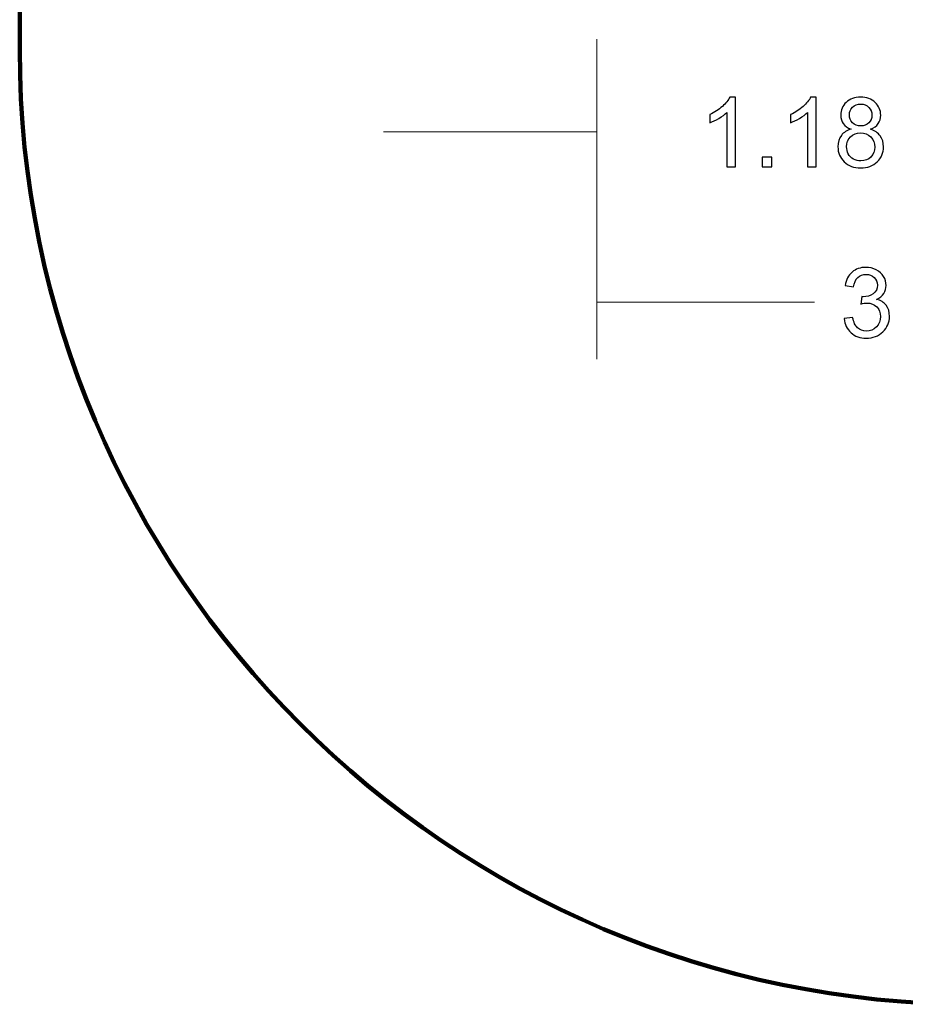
# Model space of a CAD drawing. Header units: centimetres. Extents: x -105 to 112, y -140 to 143.
# Tile 33 of 90: x -104.91 to -101.04, y -33.36 to -29.06. Entities that reach past the tile are written whole.
import ezdxf

# ---------------------------------------------------------------- set-up
doc = ezdxf.new("R2010")
doc.units = ezdxf.units.CM
doc.header["$MEASUREMENT"] = 0
doc.layers.add('Layer 1', color=7, linetype='Continuous')

msp = doc.modelspace()

# ---------------------------------------------------------------- linework, layer by layer
at = {"layer": 'Layer 1', "color": 240, "lineweight": 211}
msp.add_open_spline([(-100.73824, 52.6974), (-100.73824, 52.6974), (27.42324, 52.6974), (27.42324, 52.6974), (27.42324, 52.6974), (29.71918, 52.6974), (31.59804, 50.81854), (31.59804, 48.52224), (31.59804, 48.52224), (31.59804, 48.52224), (31.59804, -29.1893), (31.59804, -29.1893), (31.59804, -29.1893), (31.59804, -31.48542), (29.71918, -33.36409), (27.42324, -33.36409), (27.42324, -33.36409), (27.42324, -33.36409), (-100.73824, -33.36409), (-100.73824, -33.36409), (-100.73824, -33.36409), (-103.0344, -33.36409), (-104.91305, -31.48542), (-104.91305, -29.1893), (-104.91305, -29.1893), (-104.91305, -29.1893), (-104.91305, 48.52224), (-104.91305, 48.52224), (-104.91305, 48.52224), (-104.91305, 50.81854), (-103.0344, 52.6974), (-100.73824, 52.6974)], degree=3, knots=[0, 0, 0, 0, 0.1111111, 0.1111111, 0.1111111, 0.1111111, 0.2222222, 0.2222222, 0.2222222, 0.2222222, 0.3333333, 0.3333333, 0.3333333, 0.3333333, 0.4444444, 0.4444444, 0.4444444, 0.4444444, 0.5555556, 0.5555556, 0.5555556, 0.5555556, 0.6666667, 0.6666667, 0.6666667, 0.6666667, 0.7777778, 0.7777778, 0.7777778, 0.7777778, 1, 1, 1, 1], dxfattribs=at)
at = {"layer": 'Layer 1', "color": 155, "lineweight": 9}
for points in [[(-102.38825, -29.14243), (-102.38825, -29.14243), (-102.38825, -30.54263), (-102.38825, -30.54263)], [(-102.38825, -29.14243), (-102.38825, -29.14243), (-102.38825, -29.7982), (-102.38825, -29.7982)], [(-102.38825, -29.54806), (-102.38825, -29.54806), (-103.32158, -29.54806), (-103.32158, -29.54806)], [(-101.43605, -30.29285), (-101.43605, -30.29285), (-102.38825, -30.29285), (-102.38825, -30.29285)]]:
    msp.add_open_spline(points, degree=3, dxfattribs=at)
at = {"layer": 'Layer 1', "color": 155}
for points, knots in [([(-101.78254, -29.70011), (-101.78254, -29.70011), (-101.8198, -29.70011), (-101.8198, -29.70011), (-101.8198, -29.70011), (-101.8198, -29.70011), (-101.8198, -29.46305), (-101.8198, -29.46305), (-101.8198, -29.46305), (-101.82874, -29.47159), (-101.84053, -29.48031), (-101.85506, -29.48884), (-101.85506, -29.48884), (-101.86961, -29.4972), (-101.88274, -29.50356), (-101.89431, -29.50792), (-101.89431, -29.50792), (-101.89431, -29.50792), (-101.89431, -29.47195), (-101.89431, -29.47195), (-101.89431, -29.47195), (-101.87351, -29.46232), (-101.85528, -29.45033), (-101.83967, -29.43616), (-101.83967, -29.43616), (-101.82405, -29.42254), (-101.81299, -29.4091), (-101.80654, -29.39602), (-101.80654, -29.39602), (-101.80654, -29.39602), (-101.78254, -29.39602), (-101.78254, -29.39602), (-101.78254, -29.39602), (-101.78254, -29.39602), (-101.78254, -29.70011), (-101.78254, -29.70011)], [0, 0, 0, 0, 0.1, 0.1, 0.1, 0.1, 0.2, 0.2, 0.2, 0.2, 0.3, 0.3, 0.3, 0.3, 0.4, 0.4, 0.4, 0.4, 0.5, 0.5, 0.5, 0.5, 0.6, 0.6, 0.6, 0.6, 0.7, 0.7, 0.7, 0.7, 0.8, 0.8, 0.8, 0.8, 1, 1, 1, 1]), ([(-101.42946, -29.70011), (-101.42946, -29.70011), (-101.46672, -29.70011), (-101.46672, -29.70011), (-101.46672, -29.70011), (-101.46672, -29.70011), (-101.46672, -29.46305), (-101.46672, -29.46305), (-101.46672, -29.46305), (-101.47573, -29.47159), (-101.4875, -29.48031), (-101.50205, -29.48884), (-101.50205, -29.48884), (-101.51653, -29.4972), (-101.52964, -29.50356), (-101.54121, -29.50792), (-101.54121, -29.50792), (-101.54121, -29.50792), (-101.54121, -29.47195), (-101.54121, -29.47195), (-101.54121, -29.47195), (-101.52043, -29.46232), (-101.50227, -29.45033), (-101.48664, -29.43616), (-101.48664, -29.43616), (-101.47104, -29.42254), (-101.45996, -29.4091), (-101.45344, -29.39602), (-101.45344, -29.39602), (-101.45344, -29.39602), (-101.42946, -29.39602), (-101.42946, -29.39602), (-101.42946, -29.39602), (-101.42946, -29.39602), (-101.42946, -29.70011), (-101.42946, -29.70011)], [0, 0, 0, 0, 0.1, 0.1, 0.1, 0.1, 0.2, 0.2, 0.2, 0.2, 0.3, 0.3, 0.3, 0.3, 0.4, 0.4, 0.4, 0.4, 0.5, 0.5, 0.5, 0.5, 0.6, 0.6, 0.6, 0.6, 0.7, 0.7, 0.7, 0.7, 0.8, 0.8, 0.8, 0.8, 1, 1, 1, 1]), ([(-101.2764, -29.53607), (-101.29187, -29.53044), (-101.30328, -29.52227), (-101.31075, -29.51173), (-101.31075, -29.51173), (-101.31812, -29.5012), (-101.32188, -29.48884), (-101.32188, -29.47395), (-101.32188, -29.47395), (-101.32188, -29.45215), (-101.314, -29.43344), (-101.29818, -29.41854), (-101.29818, -29.41854), (-101.28228, -29.40347), (-101.26128, -29.39602), (-101.23496, -29.39602), (-101.23496, -29.39602), (-101.20857, -29.39602), (-101.18728, -29.40347), (-101.17116, -29.41891), (-101.17116, -29.41891), (-101.15512, -29.43453), (-101.14704, -29.45306), (-101.14704, -29.47504), (-101.14704, -29.47504), (-101.14704, -29.48903), (-101.15073, -29.50156), (-101.15803, -29.51173), (-101.15803, -29.51173), (-101.16542, -29.52227), (-101.17656, -29.53044), (-101.1916, -29.53607), (-101.1916, -29.53607), (-101.17302, -29.54207), (-101.15896, -29.55152), (-101.14931, -29.56532), (-101.14931, -29.56532), (-101.13966, -29.57876), (-101.13476, -29.59493), (-101.13476, -29.61364), (-101.13476, -29.61364), (-101.13476, -29.63944), (-101.14391, -29.66142), (-101.16223, -29.67886), (-101.16223, -29.67886), (-101.18054, -29.69666), (-101.20466, -29.70538), (-101.23445, -29.70538), (-101.23445, -29.70538), (-101.26433, -29.70538), (-101.28839, -29.69666), (-101.3067, -29.67849), (-101.3067, -29.67849), (-101.32501, -29.66105), (-101.33416, -29.63907), (-101.33416, -29.61273), (-101.33416, -29.61273), (-101.33416, -29.59293), (-101.32911, -29.5764), (-101.31912, -29.56332), (-101.31912, -29.56332), (-101.30911, -29.54988), (-101.29485, -29.54062), (-101.2764, -29.53607), (-101.2764, -29.53607), (-101.2764, -29.53607), (-101.2764, -29.53607), (-101.2764, -29.53607)], [0, 0, 0, 0, 0.0555556, 0.0555556, 0.0555556, 0.0555556, 0.1111111, 0.1111111, 0.1111111, 0.1111111, 0.1666667, 0.1666667, 0.1666667, 0.1666667, 0.2222222, 0.2222222, 0.2222222, 0.2222222, 0.2777778, 0.2777778, 0.2777778, 0.2777778, 0.3333333, 0.3333333, 0.3333333, 0.3333333, 0.3888889, 0.3888889, 0.3888889, 0.3888889, 0.4444444, 0.4444444, 0.4444444, 0.4444444, 0.5, 0.5, 0.5, 0.5, 0.5555556, 0.5555556, 0.5555556, 0.5555556, 0.6111111, 0.6111111, 0.6111111, 0.6111111, 0.6666667, 0.6666667, 0.6666667, 0.6666667, 0.7222222, 0.7222222, 0.7222222, 0.7222222, 0.7777778, 0.7777778, 0.7777778, 0.7777778, 0.8333333, 0.8333333, 0.8333333, 0.8333333, 0.8888889, 0.8888889, 0.8888889, 0.8888889, 1, 1, 1, 1]), ([(-101.28377, -29.4725), (-101.28377, -29.48703), (-101.27923, -29.49865), (-101.27007, -29.50792), (-101.27007, -29.50792), (-101.26092, -29.517), (-101.24893, -29.52154), (-101.23403, -29.52154), (-101.23403, -29.52154), (-101.21956, -29.52154), (-101.20786, -29.517), (-101.19877, -29.50828), (-101.19877, -29.50828), (-101.18969, -29.49902), (-101.18515, -29.48812), (-101.18515, -29.47468), (-101.18515, -29.47468), (-101.18515, -29.46123), (-101.18982, -29.44961), (-101.19919, -29.44052), (-101.19919, -29.44052), (-101.20849, -29.4309), (-101.22026, -29.42636), (-101.23445, -29.42636), (-101.23445, -29.42636), (-101.24878, -29.42636), (-101.26057, -29.4309), (-101.26987, -29.44016), (-101.26987, -29.44016), (-101.27916, -29.44924), (-101.28377, -29.45996), (-101.28377, -29.4725), (-101.28377, -29.4725), (-101.28377, -29.4725), (-101.28377, -29.4725), (-101.28377, -29.4725)], [0, 0, 0, 0, 0.1, 0.1, 0.1, 0.1, 0.2, 0.2, 0.2, 0.2, 0.3, 0.3, 0.3, 0.3, 0.4, 0.4, 0.4, 0.4, 0.5, 0.5, 0.5, 0.5, 0.6, 0.6, 0.6, 0.6, 0.7, 0.7, 0.7, 0.7, 0.8, 0.8, 0.8, 0.8, 1, 1, 1, 1]), ([(-101.29605, -29.61273), (-101.29605, -29.62363), (-101.29356, -29.63381), (-101.28868, -29.64361), (-101.28868, -29.64361), (-101.2837, -29.65361), (-101.27625, -29.66142), (-101.26624, -29.6665), (-101.26624, -29.6665), (-101.25625, -29.67232), (-101.24553, -29.67468), (-101.23418, -29.67468), (-101.23418, -29.67468), (-101.21629, -29.67468), (-101.20161, -29.66905), (-101.19011, -29.65778), (-101.19011, -29.65778), (-101.17861, -29.64616), (-101.17287, -29.63163), (-101.17287, -29.614), (-101.17287, -29.614), (-101.17287, -29.59602), (-101.17883, -29.58131), (-101.1906, -29.5695), (-101.1906, -29.5695), (-101.20246, -29.55787), (-101.21743, -29.55188), (-101.23538, -29.55188), (-101.23538, -29.55188), (-101.25305, -29.55188), (-101.26746, -29.55787), (-101.27896, -29.5695), (-101.27896, -29.5695), (-101.29037, -29.58094), (-101.29605, -29.59529), (-101.29605, -29.61273), (-101.29605, -29.61273), (-101.29605, -29.61273), (-101.29605, -29.61273), (-101.29605, -29.61273)], [0, 0, 0, 0, 0.0909091, 0.0909091, 0.0909091, 0.0909091, 0.1818182, 0.1818182, 0.1818182, 0.1818182, 0.2727273, 0.2727273, 0.2727273, 0.2727273, 0.3636364, 0.3636364, 0.3636364, 0.3636364, 0.4545455, 0.4545455, 0.4545455, 0.4545455, 0.5454545, 0.5454545, 0.5454545, 0.5454545, 0.6363636, 0.6363636, 0.6363636, 0.6363636, 0.7272727, 0.7272727, 0.7272727, 0.7272727, 0.8181818, 0.8181818, 0.8181818, 0.8181818, 1, 1, 1, 1]), ([(-101.66603, -29.70011), (-101.66603, -29.70011), (-101.66603, -29.65778), (-101.66603, -29.65778), (-101.66603, -29.65778), (-101.66603, -29.65778), (-101.62374, -29.65778), (-101.62374, -29.65778), (-101.62374, -29.65778), (-101.62374, -29.65778), (-101.62374, -29.70011), (-101.62374, -29.70011), (-101.62374, -29.70011), (-101.62374, -29.70011), (-101.66603, -29.70011), (-101.66603, -29.70011), (-101.66603, -29.70011), (-101.66603, -29.70011), (-101.66603, -29.70011), (-101.66603, -29.70011)], [0, 0, 0, 0, 0.1666667, 0.1666667, 0.1666667, 0.1666667, 0.3333333, 0.3333333, 0.3333333, 0.3333333, 0.5, 0.5, 0.5, 0.5, 0.6666667, 0.6666667, 0.6666667, 0.6666667, 1, 1, 1, 1]), ([(-101.30699, -30.36442), (-101.30699, -30.36442), (-101.26973, -30.35952), (-101.26973, -30.35952), (-101.26973, -30.35952), (-101.26539, -30.38059), (-101.25823, -30.39585), (-101.248, -30.40493), (-101.248, -30.40493), (-101.23772, -30.41456), (-101.22517, -30.4191), (-101.21033, -30.4191), (-101.21033, -30.4191), (-101.19267, -30.4191), (-101.17776, -30.41311), (-101.16577, -30.40075), (-101.16577, -30.40075), (-101.15378, -30.38876), (-101.14782, -30.37351), (-101.14782, -30.35588), (-101.14782, -30.35588), (-101.14782, -30.33863), (-101.15336, -30.32446), (-101.16457, -30.31356), (-101.16457, -30.31356), (-101.1757, -30.3023), (-101.18989, -30.29667), (-101.2072, -30.29667), (-101.2072, -30.29667), (-101.21423, -30.29667), (-101.22303, -30.29812), (-101.23354, -30.30084), (-101.23354, -30.30084), (-101.23354, -30.30084), (-101.22935, -30.26851), (-101.22935, -30.26851), (-101.22935, -30.26851), (-101.22686, -30.26887), (-101.22481, -30.26887), (-101.22339, -30.26887), (-101.22339, -30.26887), (-101.20742, -30.26887), (-101.19316, -30.26451), (-101.18039, -30.25652), (-101.18039, -30.25652), (-101.16769, -30.24798), (-101.16137, -30.23527), (-101.16137, -30.21837), (-101.16137, -30.21837), (-101.16137, -30.20457), (-101.16599, -30.1933), (-101.17521, -30.1844), (-101.17521, -30.1844), (-101.1845, -30.17532), (-101.19643, -30.17114), (-101.21104, -30.17114), (-101.21104, -30.17114), (-101.22551, -30.17114), (-101.23758, -30.17568), (-101.24729, -30.18495), (-101.24729, -30.18495), (-101.25696, -30.19403), (-101.26312, -30.20784), (-101.2659, -30.22618), (-101.2659, -30.22618), (-101.2659, -30.22618), (-101.30315, -30.21946), (-101.30315, -30.21946), (-101.30315, -30.21946), (-101.29854, -30.19439), (-101.28824, -30.17496), (-101.27215, -30.16115), (-101.27215, -30.16115), (-101.25603, -30.14734), (-101.23594, -30.14044), (-101.21189, -30.14044), (-101.21189, -30.14044), (-101.19543, -30.14044), (-101.18017, -30.14389), (-101.16626, -30.15134), (-101.16626, -30.15134), (-101.15229, -30.15843), (-101.14164, -30.16787), (-101.13434, -30.18022), (-101.13434, -30.18022), (-101.12688, -30.19221), (-101.12326, -30.20529), (-101.12326, -30.2191), (-101.12326, -30.2191), (-101.12326, -30.23218), (-101.12675, -30.24417), (-101.13376, -30.2547), (-101.13376, -30.2547), (-101.14079, -30.2656), (-101.15122, -30.27414), (-101.16499, -30.2805), (-101.16499, -30.2805), (-101.14711, -30.28431), (-101.1332, -30.29321), (-101.12326, -30.30629), (-101.12326, -30.30629), (-101.11332, -30.31919), (-101.10844, -30.33536), (-101.10844, -30.35498), (-101.10844, -30.35498), (-101.10844, -30.38132), (-101.11808, -30.40384), (-101.13732, -30.42219), (-101.13732, -30.42219), (-101.15669, -30.4409), (-101.1811, -30.45016), (-101.21062, -30.45016), (-101.21062, -30.45016), (-101.23716, -30.45016), (-101.25923, -30.44199), (-101.27681, -30.42619), (-101.27681, -30.42619), (-101.29449, -30.4102), (-101.3045, -30.38985), (-101.30699, -30.36442), (-101.30699, -30.36442), (-101.30699, -30.36442), (-101.30699, -30.36442), (-101.30699, -30.36442)], [0, 0, 0, 0, 0.03125, 0.03125, 0.03125, 0.03125, 0.0625, 0.0625, 0.0625, 0.0625, 0.09375, 0.09375, 0.09375, 0.09375, 0.125, 0.125, 0.125, 0.125, 0.15625, 0.15625, 0.15625, 0.15625, 0.1875, 0.1875, 0.1875, 0.1875, 0.21875, 0.21875, 0.21875, 0.21875, 0.25, 0.25, 0.25, 0.25, 0.28125, 0.28125, 0.28125, 0.28125, 0.3125, 0.3125, 0.3125, 0.3125, 0.34375, 0.34375, 0.34375, 0.34375, 0.375, 0.375, 0.375, 0.375, 0.40625, 0.40625, 0.40625, 0.40625, 0.4375, 0.4375, 0.4375, 0.4375, 0.46875, 0.46875, 0.46875, 0.46875, 0.5, 0.5, 0.5, 0.5, 0.53125, 0.53125, 0.53125, 0.53125, 0.5625, 0.5625, 0.5625, 0.5625, 0.59375, 0.59375, 0.59375, 0.59375, 0.625, 0.625, 0.625, 0.625, 0.65625, 0.65625, 0.65625, 0.65625, 0.6875, 0.6875, 0.6875, 0.6875, 0.71875, 0.71875, 0.71875, 0.71875, 0.75, 0.75, 0.75, 0.75, 0.78125, 0.78125, 0.78125, 0.78125, 0.8125, 0.8125, 0.8125, 0.8125, 0.84375, 0.84375, 0.84375, 0.84375, 0.875, 0.875, 0.875, 0.875, 0.90625, 0.90625, 0.90625, 0.90625, 0.9375, 0.9375, 0.9375, 0.9375, 1, 1, 1, 1])]:
    msp.add_open_spline(points, degree=3, knots=knots, dxfattribs=at)
at = {"layer": 'Layer 1', "color": 155, "lineweight": 9}
for points, knots in [([(-101.78254, -29.70011), (-101.78254, -29.70011), (-101.8198, -29.70011), (-101.8198, -29.70011), (-101.8198, -29.70011), (-101.8198, -29.70011), (-101.8198, -29.46305), (-101.8198, -29.46305), (-101.8198, -29.46305), (-101.82874, -29.47159), (-101.84053, -29.48031), (-101.85506, -29.48884), (-101.85506, -29.48884), (-101.86961, -29.4972), (-101.88274, -29.50356), (-101.89431, -29.50792), (-101.89431, -29.50792), (-101.89431, -29.50792), (-101.89431, -29.47195), (-101.89431, -29.47195), (-101.89431, -29.47195), (-101.87351, -29.46232), (-101.85528, -29.45033), (-101.83967, -29.43616), (-101.83967, -29.43616), (-101.82405, -29.42254), (-101.81299, -29.4091), (-101.80654, -29.39602), (-101.80654, -29.39602), (-101.80654, -29.39602), (-101.78254, -29.39602), (-101.78254, -29.39602), (-101.78254, -29.39602), (-101.78254, -29.39602), (-101.78254, -29.70011), (-101.78254, -29.70011)], [0, 0, 0, 0, 0.1, 0.1, 0.1, 0.1, 0.2, 0.2, 0.2, 0.2, 0.3, 0.3, 0.3, 0.3, 0.4, 0.4, 0.4, 0.4, 0.5, 0.5, 0.5, 0.5, 0.6, 0.6, 0.6, 0.6, 0.7, 0.7, 0.7, 0.7, 0.8, 0.8, 0.8, 0.8, 1, 1, 1, 1]), ([(-101.42946, -29.70011), (-101.42946, -29.70011), (-101.46672, -29.70011), (-101.46672, -29.70011), (-101.46672, -29.70011), (-101.46672, -29.70011), (-101.46672, -29.46305), (-101.46672, -29.46305), (-101.46672, -29.46305), (-101.47573, -29.47159), (-101.4875, -29.48031), (-101.50205, -29.48884), (-101.50205, -29.48884), (-101.51653, -29.4972), (-101.52964, -29.50356), (-101.54121, -29.50792), (-101.54121, -29.50792), (-101.54121, -29.50792), (-101.54121, -29.47195), (-101.54121, -29.47195), (-101.54121, -29.47195), (-101.52043, -29.46232), (-101.50227, -29.45033), (-101.48664, -29.43616), (-101.48664, -29.43616), (-101.47104, -29.42254), (-101.45996, -29.4091), (-101.45344, -29.39602), (-101.45344, -29.39602), (-101.45344, -29.39602), (-101.42946, -29.39602), (-101.42946, -29.39602), (-101.42946, -29.39602), (-101.42946, -29.39602), (-101.42946, -29.70011), (-101.42946, -29.70011)], [0, 0, 0, 0, 0.1, 0.1, 0.1, 0.1, 0.2, 0.2, 0.2, 0.2, 0.3, 0.3, 0.3, 0.3, 0.4, 0.4, 0.4, 0.4, 0.5, 0.5, 0.5, 0.5, 0.6, 0.6, 0.6, 0.6, 0.7, 0.7, 0.7, 0.7, 0.8, 0.8, 0.8, 0.8, 1, 1, 1, 1]), ([(-101.2764, -29.53607), (-101.29187, -29.53044), (-101.30328, -29.52227), (-101.31075, -29.51173), (-101.31075, -29.51173), (-101.31812, -29.5012), (-101.32188, -29.48884), (-101.32188, -29.47395), (-101.32188, -29.47395), (-101.32188, -29.45215), (-101.314, -29.43344), (-101.29818, -29.41854), (-101.29818, -29.41854), (-101.28228, -29.40347), (-101.26128, -29.39602), (-101.23496, -29.39602), (-101.23496, -29.39602), (-101.20857, -29.39602), (-101.18728, -29.40347), (-101.17116, -29.41891), (-101.17116, -29.41891), (-101.15512, -29.43453), (-101.14704, -29.45306), (-101.14704, -29.47504), (-101.14704, -29.47504), (-101.14704, -29.48903), (-101.15073, -29.50156), (-101.15803, -29.51173), (-101.15803, -29.51173), (-101.16542, -29.52227), (-101.17656, -29.53044), (-101.1916, -29.53607), (-101.1916, -29.53607), (-101.17302, -29.54207), (-101.15896, -29.55152), (-101.14931, -29.56532), (-101.14931, -29.56532), (-101.13966, -29.57876), (-101.13476, -29.59493), (-101.13476, -29.61364), (-101.13476, -29.61364), (-101.13476, -29.63944), (-101.14391, -29.66142), (-101.16223, -29.67886), (-101.16223, -29.67886), (-101.18054, -29.69666), (-101.20466, -29.70538), (-101.23445, -29.70538), (-101.23445, -29.70538), (-101.26433, -29.70538), (-101.28839, -29.69666), (-101.3067, -29.67849), (-101.3067, -29.67849), (-101.32501, -29.66105), (-101.33416, -29.63907), (-101.33416, -29.61273), (-101.33416, -29.61273), (-101.33416, -29.59293), (-101.32911, -29.5764), (-101.31912, -29.56332), (-101.31912, -29.56332), (-101.30911, -29.54988), (-101.29485, -29.54062), (-101.2764, -29.53607), (-101.2764, -29.53607), (-101.2764, -29.53607), (-101.2764, -29.53607), (-101.2764, -29.53607)], [0, 0, 0, 0, 0.0555556, 0.0555556, 0.0555556, 0.0555556, 0.1111111, 0.1111111, 0.1111111, 0.1111111, 0.1666667, 0.1666667, 0.1666667, 0.1666667, 0.2222222, 0.2222222, 0.2222222, 0.2222222, 0.2777778, 0.2777778, 0.2777778, 0.2777778, 0.3333333, 0.3333333, 0.3333333, 0.3333333, 0.3888889, 0.3888889, 0.3888889, 0.3888889, 0.4444444, 0.4444444, 0.4444444, 0.4444444, 0.5, 0.5, 0.5, 0.5, 0.5555556, 0.5555556, 0.5555556, 0.5555556, 0.6111111, 0.6111111, 0.6111111, 0.6111111, 0.6666667, 0.6666667, 0.6666667, 0.6666667, 0.7222222, 0.7222222, 0.7222222, 0.7222222, 0.7777778, 0.7777778, 0.7777778, 0.7777778, 0.8333333, 0.8333333, 0.8333333, 0.8333333, 0.8888889, 0.8888889, 0.8888889, 0.8888889, 1, 1, 1, 1]), ([(-101.28377, -29.4725), (-101.28377, -29.48703), (-101.27923, -29.49865), (-101.27007, -29.50792), (-101.27007, -29.50792), (-101.26092, -29.517), (-101.24893, -29.52154), (-101.23403, -29.52154), (-101.23403, -29.52154), (-101.21956, -29.52154), (-101.20786, -29.517), (-101.19877, -29.50828), (-101.19877, -29.50828), (-101.18969, -29.49902), (-101.18515, -29.48812), (-101.18515, -29.47468), (-101.18515, -29.47468), (-101.18515, -29.46123), (-101.18982, -29.44961), (-101.19919, -29.44052), (-101.19919, -29.44052), (-101.20849, -29.4309), (-101.22026, -29.42636), (-101.23445, -29.42636), (-101.23445, -29.42636), (-101.24878, -29.42636), (-101.26057, -29.4309), (-101.26987, -29.44016), (-101.26987, -29.44016), (-101.27916, -29.44924), (-101.28377, -29.45996), (-101.28377, -29.4725), (-101.28377, -29.4725), (-101.28377, -29.4725), (-101.28377, -29.4725), (-101.28377, -29.4725)], [0, 0, 0, 0, 0.1, 0.1, 0.1, 0.1, 0.2, 0.2, 0.2, 0.2, 0.3, 0.3, 0.3, 0.3, 0.4, 0.4, 0.4, 0.4, 0.5, 0.5, 0.5, 0.5, 0.6, 0.6, 0.6, 0.6, 0.7, 0.7, 0.7, 0.7, 0.8, 0.8, 0.8, 0.8, 1, 1, 1, 1]), ([(-101.29605, -29.61273), (-101.29605, -29.62363), (-101.29356, -29.63381), (-101.28868, -29.64361), (-101.28868, -29.64361), (-101.2837, -29.65361), (-101.27625, -29.66142), (-101.26624, -29.6665), (-101.26624, -29.6665), (-101.25625, -29.67232), (-101.24553, -29.67468), (-101.23418, -29.67468), (-101.23418, -29.67468), (-101.21629, -29.67468), (-101.20161, -29.66905), (-101.19011, -29.65778), (-101.19011, -29.65778), (-101.17861, -29.64616), (-101.17287, -29.63163), (-101.17287, -29.614), (-101.17287, -29.614), (-101.17287, -29.59602), (-101.17883, -29.58131), (-101.1906, -29.5695), (-101.1906, -29.5695), (-101.20246, -29.55787), (-101.21743, -29.55188), (-101.23538, -29.55188), (-101.23538, -29.55188), (-101.25305, -29.55188), (-101.26746, -29.55787), (-101.27896, -29.5695), (-101.27896, -29.5695), (-101.29037, -29.58094), (-101.29605, -29.59529), (-101.29605, -29.61273), (-101.29605, -29.61273), (-101.29605, -29.61273), (-101.29605, -29.61273), (-101.29605, -29.61273)], [0, 0, 0, 0, 0.0909091, 0.0909091, 0.0909091, 0.0909091, 0.1818182, 0.1818182, 0.1818182, 0.1818182, 0.2727273, 0.2727273, 0.2727273, 0.2727273, 0.3636364, 0.3636364, 0.3636364, 0.3636364, 0.4545455, 0.4545455, 0.4545455, 0.4545455, 0.5454545, 0.5454545, 0.5454545, 0.5454545, 0.6363636, 0.6363636, 0.6363636, 0.6363636, 0.7272727, 0.7272727, 0.7272727, 0.7272727, 0.8181818, 0.8181818, 0.8181818, 0.8181818, 1, 1, 1, 1]), ([(-101.66603, -29.70011), (-101.66603, -29.70011), (-101.66603, -29.65778), (-101.66603, -29.65778), (-101.66603, -29.65778), (-101.66603, -29.65778), (-101.62374, -29.65778), (-101.62374, -29.65778), (-101.62374, -29.65778), (-101.62374, -29.65778), (-101.62374, -29.70011), (-101.62374, -29.70011), (-101.62374, -29.70011), (-101.62374, -29.70011), (-101.66603, -29.70011), (-101.66603, -29.70011), (-101.66603, -29.70011), (-101.66603, -29.70011), (-101.66603, -29.70011), (-101.66603, -29.70011)], [0, 0, 0, 0, 0.1666667, 0.1666667, 0.1666667, 0.1666667, 0.3333333, 0.3333333, 0.3333333, 0.3333333, 0.5, 0.5, 0.5, 0.5, 0.6666667, 0.6666667, 0.6666667, 0.6666667, 1, 1, 1, 1]), ([(-101.30699, -30.36442), (-101.30699, -30.36442), (-101.26973, -30.35952), (-101.26973, -30.35952), (-101.26973, -30.35952), (-101.26539, -30.38059), (-101.25823, -30.39585), (-101.248, -30.40493), (-101.248, -30.40493), (-101.23772, -30.41456), (-101.22517, -30.4191), (-101.21033, -30.4191), (-101.21033, -30.4191), (-101.19267, -30.4191), (-101.17776, -30.41311), (-101.16577, -30.40075), (-101.16577, -30.40075), (-101.15378, -30.38876), (-101.14782, -30.37351), (-101.14782, -30.35588), (-101.14782, -30.35588), (-101.14782, -30.33863), (-101.15336, -30.32446), (-101.16457, -30.31356), (-101.16457, -30.31356), (-101.1757, -30.3023), (-101.18989, -30.29667), (-101.2072, -30.29667), (-101.2072, -30.29667), (-101.21423, -30.29667), (-101.22303, -30.29812), (-101.23354, -30.30084), (-101.23354, -30.30084), (-101.23354, -30.30084), (-101.22935, -30.26851), (-101.22935, -30.26851), (-101.22935, -30.26851), (-101.22686, -30.26887), (-101.22481, -30.26887), (-101.22339, -30.26887), (-101.22339, -30.26887), (-101.20742, -30.26887), (-101.19316, -30.26451), (-101.18039, -30.25652), (-101.18039, -30.25652), (-101.16769, -30.24798), (-101.16137, -30.23527), (-101.16137, -30.21837), (-101.16137, -30.21837), (-101.16137, -30.20457), (-101.16599, -30.1933), (-101.17521, -30.1844), (-101.17521, -30.1844), (-101.1845, -30.17532), (-101.19643, -30.17114), (-101.21104, -30.17114), (-101.21104, -30.17114), (-101.22551, -30.17114), (-101.23758, -30.17568), (-101.24729, -30.18495), (-101.24729, -30.18495), (-101.25696, -30.19403), (-101.26312, -30.20784), (-101.2659, -30.22618), (-101.2659, -30.22618), (-101.2659, -30.22618), (-101.30315, -30.21946), (-101.30315, -30.21946), (-101.30315, -30.21946), (-101.29854, -30.19439), (-101.28824, -30.17496), (-101.27215, -30.16115), (-101.27215, -30.16115), (-101.25603, -30.14734), (-101.23594, -30.14044), (-101.21189, -30.14044), (-101.21189, -30.14044), (-101.19543, -30.14044), (-101.18017, -30.14389), (-101.16626, -30.15134), (-101.16626, -30.15134), (-101.15229, -30.15843), (-101.14164, -30.16787), (-101.13434, -30.18022), (-101.13434, -30.18022), (-101.12688, -30.19221), (-101.12326, -30.20529), (-101.12326, -30.2191), (-101.12326, -30.2191), (-101.12326, -30.23218), (-101.12675, -30.24417), (-101.13376, -30.2547), (-101.13376, -30.2547), (-101.14079, -30.2656), (-101.15122, -30.27414), (-101.16499, -30.2805), (-101.16499, -30.2805), (-101.14711, -30.28431), (-101.1332, -30.29321), (-101.12326, -30.30629), (-101.12326, -30.30629), (-101.11332, -30.31919), (-101.10844, -30.33536), (-101.10844, -30.35498), (-101.10844, -30.35498), (-101.10844, -30.38132), (-101.11808, -30.40384), (-101.13732, -30.42219), (-101.13732, -30.42219), (-101.15669, -30.4409), (-101.1811, -30.45016), (-101.21062, -30.45016), (-101.21062, -30.45016), (-101.23716, -30.45016), (-101.25923, -30.44199), (-101.27681, -30.42619), (-101.27681, -30.42619), (-101.29449, -30.4102), (-101.3045, -30.38985), (-101.30699, -30.36442), (-101.30699, -30.36442), (-101.30699, -30.36442), (-101.30699, -30.36442), (-101.30699, -30.36442)], [0, 0, 0, 0, 0.03125, 0.03125, 0.03125, 0.03125, 0.0625, 0.0625, 0.0625, 0.0625, 0.09375, 0.09375, 0.09375, 0.09375, 0.125, 0.125, 0.125, 0.125, 0.15625, 0.15625, 0.15625, 0.15625, 0.1875, 0.1875, 0.1875, 0.1875, 0.21875, 0.21875, 0.21875, 0.21875, 0.25, 0.25, 0.25, 0.25, 0.28125, 0.28125, 0.28125, 0.28125, 0.3125, 0.3125, 0.3125, 0.3125, 0.34375, 0.34375, 0.34375, 0.34375, 0.375, 0.375, 0.375, 0.375, 0.40625, 0.40625, 0.40625, 0.40625, 0.4375, 0.4375, 0.4375, 0.4375, 0.46875, 0.46875, 0.46875, 0.46875, 0.5, 0.5, 0.5, 0.5, 0.53125, 0.53125, 0.53125, 0.53125, 0.5625, 0.5625, 0.5625, 0.5625, 0.59375, 0.59375, 0.59375, 0.59375, 0.625, 0.625, 0.625, 0.625, 0.65625, 0.65625, 0.65625, 0.65625, 0.6875, 0.6875, 0.6875, 0.6875, 0.71875, 0.71875, 0.71875, 0.71875, 0.75, 0.75, 0.75, 0.75, 0.78125, 0.78125, 0.78125, 0.78125, 0.8125, 0.8125, 0.8125, 0.8125, 0.84375, 0.84375, 0.84375, 0.84375, 0.875, 0.875, 0.875, 0.875, 0.90625, 0.90625, 0.90625, 0.90625, 0.9375, 0.9375, 0.9375, 0.9375, 1, 1, 1, 1])]:
    msp.add_open_spline(points, degree=3, knots=knots, dxfattribs=at)

doc.saveas('drawing.dxf')
